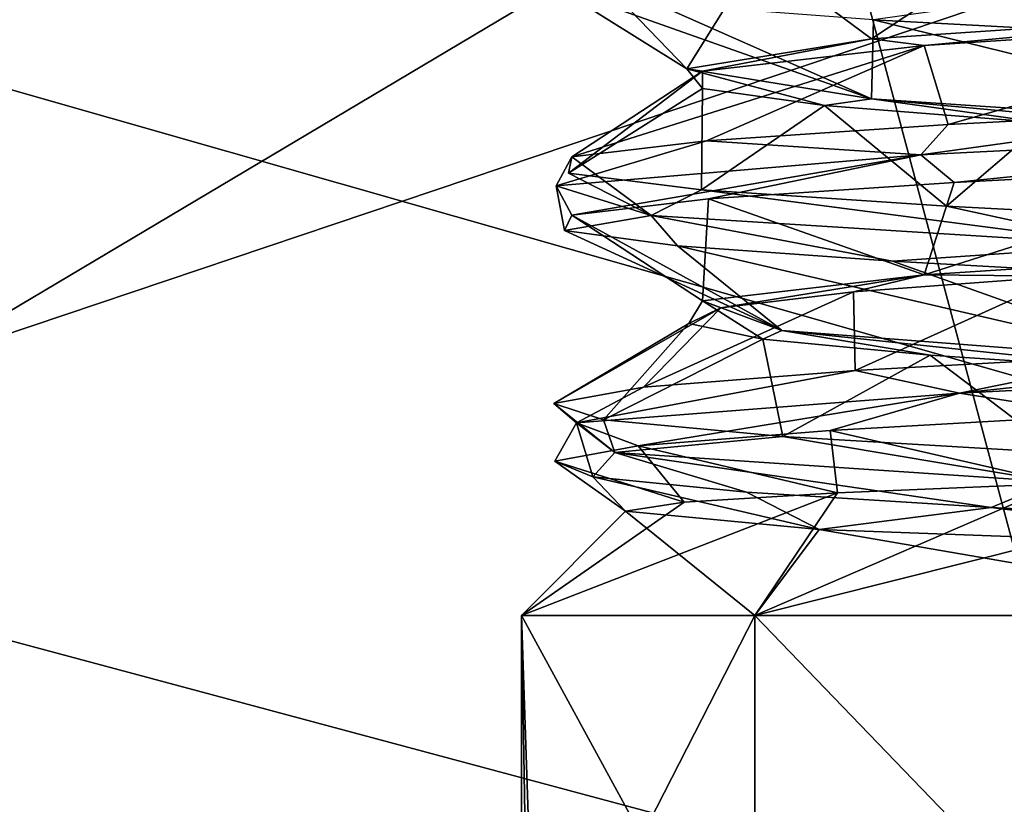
# Model space of a CAD drawing. Header units: millimetres. Extents: x -114 to 114, y -48 to 36.
# Tile 181 of 256: x 19.18 to 22.46, y -10.63 to -8.02. Entities that reach past the tile are written whole.
import ezdxf

# ---------------------------------------------------------------- set-up
doc = ezdxf.new("R2010")
doc.units = ezdxf.units.MM
doc.header["$LTSCALE"] = 65.185185
for name, color, linetype in [('2', 7, 'CONTINUOUS'), ('2786', 7, 'CONTINUOUS'), ('3463', 7, 'CONTINUOUS'), ('3464', 7, 'CONTINUOUS'), ('3652', 7, 'CONTINUOUS'), ('3655', 7, 'CONTINUOUS'), ('3664', 7, 'CONTINUOUS'), ('3665', 7, 'CONTINUOUS'), ('3827', 7, 'CONTINUOUS'), ('3828', 7, 'CONTINUOUS'), ('3829', 7, 'CONTINUOUS'), ('3831', 7, 'CONTINUOUS'), ('3832', 7, 'CONTINUOUS'), ('3988', 7, 'CONTINUOUS'), ('3989', 7, 'CONTINUOUS'), ('4059', 7, 'CONTINUOUS')]:
    doc.layers.add(name, color=color, linetype=linetype)

msp = doc.modelspace()

# ---------------------------------------------------------------- linework, layer by layer
at = {"layer": '2', "linetype": 'CONTINUOUS'}
for points in [[(-11.6345, -6.8483, 92.5), (113, -35, 92.5), (-9.8, 0, 92.5), (-11.6345, -6.8483, 92.5)], [(-9.8, 0, 92.5), (113, -35, 92.5), (21.2746, -6.8475, 92.5), (-9.8, 0, 92.5)], [(-16.6491, -11.8641, 92.5), (113, -35, 92.5), (-11.6345, -6.8483, 92.5), (-16.6491, -11.8641, 92.5)], [(21.2746, -6.8475, 92.5), (113, -35, 92.5), (25.7254, -6.8475, 92.5), (21.2746, -6.8475, 92.5)], [(-70.5, -8.7998, 92.5), (113, -35, 92.5), (-67.7807, -8.3691, 92.5), (-70.5, -8.7998, 92.5)], [(113, -35, 92.5), (-23.5, -13.7, 92.5), (-67.7807, -8.3691, 92.5), (113, -35, 92.5)], [(-113, -35, 92.5), (113, -35, 92.5), (-70.5, -8.7998, 92.5), (-113, -35, 92.5)]]:
    msp.add_3dface(points, dxfattribs=at)
at = {"layer": '2786', "linetype": 'CONTINUOUS'}
for points in [[(-50.5, -32.5, 90), (63.3, 0, 90), (64.6742, -4.2309, 90), (-50.5, -32.5, 90)], [(63.3, 0, 90), (-50.5, -32.5, 90), (25.7254, -6.8475, 90), (63.3, 0, 90)], [(-50.5, -32.5, 90), (64.6742, -4.2309, 90), (68.2746, -6.8475, 90), (-50.5, -32.5, 90)], [(-50.5, -32.5, 90), (17.6742, -4.2309, 90), (21.2746, -6.8475, 90), (-50.5, -32.5, 90)], [(110.5, -32.5, 90), (-50.5, -32.5, 90), (72.7254, -6.8475, 90), (110.5, -32.5, 90)], [(-50.5, -32.5, 90), (68.2746, -6.8475, 90), (72.7254, -6.8475, 90), (-50.5, -32.5, 90)], [(-50.5, -32.5, 90), (21.2746, -6.8475, 90), (25.7254, -6.8475, 90), (-50.5, -32.5, 90)]]:
    msp.add_3dface(points, dxfattribs=at)
at = {"layer": '3463', "linetype": 'CONTINUOUS'}
for points in [[(23.5, -13.55, 110), (23.5, 13.55, 110), (16.7294, 11.7372, 110), (23.5, -13.55, 110)], [(16.7294, -11.7372, 110), (23.5, -13.55, 110), (16.7294, 11.7372, 110), (16.7294, -11.7372, 110)]]:
    msp.add_3dface(points, dxfattribs=at)
at = {"layer": '3464', "linetype": 'CONTINUOUS'}
msp.add_3dface([(23.5, -11.25, 93), (16.5249, -12.081, 93), (17.8751, -9.7428, 93), (23.5, -11.25, 93)], dxfattribs=at)
at = {"layer": '3652', "linetype": 'CONTINUOUS'}
for points in [[(19.7381, -5.1776, 93.5), (17.8751, -9.7428, 93.5), (17.4132, -1.9776, 93.5), (19.7381, -5.1776, 93.5)], [(23.5, -6.4, 93.5), (17.8751, -9.7428, 93.5), (19.7381, -5.1776, 93.5), (23.5, -6.4, 93.5)], [(23.5, -11.25, 93.5), (17.8751, -9.7428, 93.5), (23.5, -6.4, 93.5), (23.5, -11.25, 93.5)]]:
    msp.add_3dface(points, dxfattribs=at)
at = {"layer": '3655', "linetype": 'CONTINUOUS'}
for points in [[(23.5, -11.25, 93), (17.8751, -9.7428, 93), (23.5, -11.25, 93.5), (23.5, -11.25, 93)], [(17.8751, -9.7428, 93), (17.8751, -9.7428, 93.5), (23.5, -11.25, 93.5), (17.8751, -9.7428, 93)]]:
    msp.add_3dface(points, dxfattribs=at)
at = {"layer": '3664', "linetype": 'CONTINUOUS'}
for points in [[(20.85, -10, 99), (21.6262, -10, 100.8738), (20.8976, -11.4253, 99.5), (20.85, -10, 99)], [(21.6262, -10, 97.1262), (20.85, -10, 99), (21.6262, -11.4253, 97.1262), (21.6262, -10, 97.1262)], [(20.85, -13.5, 99), (20.85, -10, 99), (20.8976, -11.4253, 99.5), (20.85, -13.5, 99)], [(20.85, -10, 99), (20.85, -13.5, 99), (20.8976, -12.843, 98.5), (20.85, -10, 99)], [(20.85, -10, 99), (20.8976, -12.843, 98.5), (20.8976, -11.4253, 98.5), (20.85, -10, 99)], [(21.6262, -11.4253, 97.1262), (20.85, -10, 99), (20.8976, -11.4253, 98.5), (21.6262, -11.4253, 97.1262)], [(20.8976, -11.4253, 99.5), (21.6262, -10, 100.8738), (21.6262, -11.4253, 100.8738), (20.8976, -11.4253, 99.5)], [(23.5, -10, 96.35), (21.6262, -10, 97.1262), (23, -11.4253, 96.3976), (23.5, -10, 96.35)], [(21.6262, -10, 100.8738), (23.5, -10, 101.65), (21.6262, -11.4253, 100.8738), (21.6262, -10, 100.8738)], [(21.6262, -11.4253, 100.8738), (23.5, -10, 101.65), (23, -11.4253, 101.6024), (21.6262, -11.4253, 100.8738)], [(23, -11.4253, 96.3976), (21.6262, -10, 97.1262), (21.6262, -11.4253, 97.1262), (23, -11.4253, 96.3976)]]:
    msp.add_3dface(points, dxfattribs=at)
at = {"layer": '3665', "linetype": 'CONTINUOUS'}
for points in [[(23.5, -9.5304, 101.1804), (23.5, -10, 101.65), (21.6262, -10, 100.8738), (23.5, -9.5304, 101.1804)], [(23.5, -9.5304, 101.1804), (21.6262, -10, 100.8738), (22.6443, -9.5613, 101.039), (23.5, -9.5304, 101.1804)], [(22.6443, -9.5613, 101.039), (21.6262, -10, 100.8738), (21.9021, -9.5921, 100.5728), (22.6443, -9.5613, 101.039)], [(21.6262, -10, 100.8738), (20.85, -10, 99), (21.9021, -9.5921, 100.5728), (21.6262, -10, 100.8738)], [(21.9021, -9.5921, 100.5728), (20.85, -10, 99), (21.3918, -9.6228, 99.8491), (21.9021, -9.5921, 100.5728)], [(21.3918, -9.6228, 99.8491), (20.85, -10, 99), (21.1967, -9.6534, 98.9761), (21.3918, -9.6228, 99.8491)], [(20.85, -10, 99), (21.6262, -10, 97.1262), (21.1967, -9.6534, 98.9761), (20.85, -10, 99)], [(21.1967, -9.6534, 98.9761), (21.6262, -10, 97.1262), (21.841, -9.7143, 97.3155), (21.1967, -9.6534, 98.9761)], [(21.6262, -10, 97.1262), (23.5, -10, 96.35), (21.841, -9.7143, 97.3155), (21.6262, -10, 97.1262)], [(23.5, -10, 96.35), (23.5, -9.7747, 96.5753), (21.841, -9.7143, 97.3155), (23.5, -10, 96.35)]]:
    msp.add_3dface(points, dxfattribs=at)
at = {"layer": '3827', "linetype": 'CONTINUOUS'}
for points in [[(20.9652, -8.5714, 99.5786), (21.2819, -8.6699, 97.6435), (21.0171, -8.4744, 99.5667), (20.9652, -8.5714, 99.5786)], [(21.0171, -8.4744, 99.5667), (21.2819, -8.6699, 97.6435), (21.0067, -8.5291, 98.4809), (21.0171, -8.4744, 99.5667)], [(21.0067, -8.5291, 98.4809), (21.2819, -8.6699, 97.6435), (21.4495, -8.5839, 97.4895), (21.0067, -8.5291, 98.4809)], [(21.2819, -8.6699, 97.6435), (20.9652, -8.5714, 99.5786), (20.9933, -8.7196, 98.5501), (21.2819, -8.6699, 97.6435)], [(20.9933, -8.7196, 98.5501), (20.9652, -8.5714, 99.5786), (21.0171, -8.6684, 99.5667), (20.9933, -8.7196, 98.5501)], [(21.2819, -8.6699, 97.6435), (22.8602, -8.7683, 96.4799), (21.4495, -8.5839, 97.4895), (21.2819, -8.6699, 97.6435)], [(21.4495, -8.5839, 97.4895), (22.8602, -8.7683, 96.4799), (22.2651, -8.6386, 96.7726), (21.4495, -8.5839, 97.4895)], [(22.2651, -8.6386, 96.7726), (22.8602, -8.7683, 96.4799), (23.3052, -8.6933, 96.4607), (22.2651, -8.6386, 96.7726)], [(21.3691, -8.7708, 97.6052), (21.2819, -8.6699, 97.6435), (20.9933, -8.7196, 98.5501), (21.3691, -8.7708, 97.6052)], [(22.8602, -8.7683, 96.4799), (21.2819, -8.6699, 97.6435), (22.0847, -8.822, 96.8827), (22.8602, -8.7683, 96.4799)], [(22.0847, -8.822, 96.8827), (21.2819, -8.6699, 97.6435), (21.3691, -8.7708, 97.6052), (22.0847, -8.822, 96.8827)], [(23.0259, -8.8731, 96.4977), (22.8602, -8.7683, 96.4799), (22.0847, -8.822, 96.8827), (23.0259, -8.8731, 96.4977)], [(24.2611, -9.1622, 101.4861), (22.3082, -9.2606, 101.3107), (24.0323, -9.0762, 101.4905), (24.2611, -9.1622, 101.4861)], [(24.0323, -9.0762, 101.4905), (22.3082, -9.2606, 101.3107), (22.9464, -9.1309, 101.4859), (24.0323, -9.0762, 101.4905)], [(22.9464, -9.1309, 101.4859), (22.3082, -9.2606, 101.3107), (21.9612, -9.1856, 101.0294), (22.9464, -9.1309, 101.4859)], [(22.3082, -9.2606, 101.3107), (24.2611, -9.1622, 101.4861), (22.7742, -9.3338, 101.4412), (22.3082, -9.2606, 101.3107)], [(22.3082, -9.2606, 101.3107), (21.0331, -9.3591, 99.8211), (21.9612, -9.1856, 101.0294), (22.3082, -9.2606, 101.3107)], [(21.9612, -9.1856, 101.0294), (21.0331, -9.3591, 99.8211), (21.2557, -9.2403, 100.2039), (21.9612, -9.1856, 101.0294)], [(21.2557, -9.2403, 100.2039), (21.0331, -9.3591, 99.8211), (20.9582, -9.295, 99.1596), (21.2557, -9.2403, 100.2039)], [(21.0331, -9.3591, 99.8211), (22.3082, -9.2606, 101.3107), (21.2385, -9.4362, 100.1712), (21.0331, -9.3591, 99.8211)], [(21.2385, -9.4362, 100.1712), (22.3082, -9.2606, 101.3107), (21.877, -9.385, 100.9626), (21.2385, -9.4362, 100.1712)], [(21.877, -9.385, 100.9626), (22.3082, -9.2606, 101.3107), (22.7742, -9.3338, 101.4412), (21.877, -9.385, 100.9626)], [(21.0331, -9.3591, 99.8211), (21.1611, -9.4575, 97.8645), (20.9582, -9.295, 99.1596), (21.0331, -9.3591, 99.8211)], [(20.9582, -9.295, 99.1596), (21.1611, -9.4575, 97.8645), (21.1228, -9.3497, 98.0863), (20.9582, -9.295, 99.1596)], [(21.0875, -9.5385, 98.1841), (21.0331, -9.3591, 99.8211), (20.9605, -9.4873, 99.193), (21.0875, -9.5385, 98.1841)], [(20.9605, -9.4873, 99.193), (21.0331, -9.3591, 99.8211), (21.2385, -9.4362, 100.1712), (20.9605, -9.4873, 99.193)], [(21.1611, -9.4575, 97.8645), (21.0331, -9.3591, 99.8211), (21.0875, -9.5385, 98.1841), (21.1611, -9.4575, 97.8645)], [(21.1228, -9.3497, 98.0863), (21.1611, -9.4575, 97.8645), (21.7194, -9.4044, 97.1791), (21.1228, -9.3497, 98.0863)], [(21.1611, -9.4575, 97.8645), (22.6193, -9.556, 96.5537), (21.7194, -9.4044, 97.1791), (21.1611, -9.4575, 97.8645)], [(21.7194, -9.4044, 97.1791), (22.6193, -9.556, 96.5537), (22.6398, -9.4591, 96.6029), (21.7194, -9.4044, 97.1791)], [(21.599, -9.5897, 97.3052), (21.1611, -9.4575, 97.8645), (21.0875, -9.5385, 98.1841), (21.599, -9.5897, 97.3052)], [(22.6193, -9.556, 96.5537), (21.1611, -9.4575, 97.8645), (22.4136, -9.6409, 96.6965), (22.6193, -9.556, 96.5537)], [(22.4136, -9.6409, 96.6965), (21.1611, -9.4575, 97.8645), (21.599, -9.5897, 97.3052), (22.4136, -9.6409, 96.6965)], [(23.4014, -9.6921, 96.4551), (22.6193, -9.556, 96.5537), (22.4136, -9.6409, 96.6965), (23.4014, -9.6921, 96.4551)]]:
    msp.add_3dface(points, dxfattribs=at)
at = {"layer": '3828', "linetype": 'CONTINUOUS'}
for points in [[(20.9933, -8.7196, 98.5501), (21.0171, -8.6684, 99.5667), (21.7166, -9.0524, 97.8912), (20.9933, -8.7196, 98.5501)], [(21.7166, -9.0524, 97.8912), (21.0171, -8.6684, 99.5667), (21.4527, -8.9531, 99.4673), (21.7166, -9.0524, 97.8912)], [(21.3691, -8.7708, 97.6052), (20.9933, -8.7196, 98.5501), (21.7166, -9.0524, 97.8912), (21.3691, -8.7708, 97.6052)], [(22.0847, -8.822, 96.8827), (21.3691, -8.7708, 97.6052), (23.013, -9.1518, 96.9572), (22.0847, -8.822, 96.8827)], [(23.013, -9.1518, 96.9572), (21.3691, -8.7708, 97.6052), (21.7166, -9.0524, 97.8912), (23.013, -9.1518, 96.9572)], [(23.0259, -8.8731, 96.4977), (22.0847, -8.822, 96.8827), (23.013, -9.1518, 96.9572), (23.0259, -8.8731, 96.4977)], [(22.6443, -9.5613, 101.039), (21.877, -9.385, 100.9626), (22.7742, -9.3338, 101.4412), (22.6443, -9.5613, 101.039)], [(21.9021, -9.5921, 100.5728), (21.2385, -9.4362, 100.1712), (21.877, -9.385, 100.9626), (21.9021, -9.5921, 100.5728)], [(22.6443, -9.5613, 101.039), (21.9021, -9.5921, 100.5728), (21.877, -9.385, 100.9626), (22.6443, -9.5613, 101.039)], [(21.3918, -9.6228, 99.8491), (20.9605, -9.4873, 99.193), (21.2385, -9.4362, 100.1712), (21.3918, -9.6228, 99.8491)], [(21.9021, -9.5921, 100.5728), (21.3918, -9.6228, 99.8491), (21.2385, -9.4362, 100.1712), (21.9021, -9.5921, 100.5728)], [(21.3918, -9.6228, 99.8491), (21.1967, -9.6534, 98.9761), (20.9605, -9.4873, 99.193), (21.3918, -9.6228, 99.8491)], [(21.1967, -9.6534, 98.9761), (21.0875, -9.5385, 98.1841), (20.9605, -9.4873, 99.193), (21.1967, -9.6534, 98.9761)], [(21.1967, -9.6534, 98.9761), (21.841, -9.7143, 97.3155), (21.0875, -9.5385, 98.1841), (21.1967, -9.6534, 98.9761)], [(21.841, -9.7143, 97.3155), (21.599, -9.5897, 97.3052), (21.0875, -9.5385, 98.1841), (21.841, -9.7143, 97.3155)], [(21.841, -9.7143, 97.3155), (22.4136, -9.6409, 96.6965), (21.599, -9.5897, 97.3052), (21.841, -9.7143, 97.3155)], [(21.841, -9.7143, 97.3155), (23.5, -9.7747, 96.5753), (22.4136, -9.6409, 96.6965), (21.841, -9.7143, 97.3155)], [(23.5, -9.7747, 96.5753), (23.4014, -9.6921, 96.4551), (22.4136, -9.6409, 96.6965), (23.5, -9.7747, 96.5753)]]:
    msp.add_3dface(points, dxfattribs=at)
at = {"layer": '3829', "linetype": 'CONTINUOUS'}
for points in [[(21.0171, -8.4744, 99.5667), (21.0067, -8.5291, 98.4809), (21.4527, -8.1898, 99.4673), (21.0171, -8.4744, 99.5667)], [(21.4527, -8.1898, 99.4673), (21.0067, -8.5291, 98.4809), (21.4526, -8.2469, 98.5328), (21.4527, -8.1898, 99.4673)], [(21.0067, -8.5291, 98.4809), (21.4495, -8.5839, 97.4895), (21.4526, -8.2469, 98.5328), (21.0067, -8.5291, 98.4809)], [(21.4526, -8.2469, 98.5328), (21.4495, -8.5839, 97.4895), (21.8581, -8.3041, 97.6907), (21.4526, -8.2469, 98.5328)], [(21.4495, -8.5839, 97.4895), (22.2651, -8.6386, 96.7726), (21.8581, -8.3041, 97.6907), (21.4495, -8.5839, 97.4895)], [(21.8581, -8.3041, 97.6907), (22.2651, -8.6386, 96.7726), (22.5889, -8.3612, 97.108), (21.8581, -8.3041, 97.6907)], [(22.2651, -8.6386, 96.7726), (23.3052, -8.6933, 96.4607), (22.5889, -8.3612, 97.108), (22.2651, -8.6386, 96.7726)], [(22.6563, -8.871, 100.9231), (21.9612, -9.1856, 101.0294), (21.9548, -8.9236, 100.4221), (22.6563, -8.871, 100.9231)], [(22.9464, -9.1309, 101.4859), (21.9612, -9.1856, 101.0294), (22.6563, -8.871, 100.9231), (22.9464, -9.1309, 101.4859)], [(21.9612, -9.1856, 101.0294), (21.2557, -9.2403, 100.2039), (21.9548, -8.9236, 100.4221), (21.9612, -9.1856, 101.0294)], [(21.9548, -8.9236, 100.4221), (21.2557, -9.2403, 100.2039), (21.5137, -8.9763, 99.6817), (21.9548, -8.9236, 100.4221)], [(21.2557, -9.2403, 100.2039), (20.9582, -9.295, 99.1596), (21.5137, -8.9763, 99.6817), (21.2557, -9.2403, 100.2039)], [(21.5137, -8.9763, 99.6817), (20.9582, -9.295, 99.1596), (21.4072, -9.0289, 98.8264), (21.5137, -8.9763, 99.6817)], [(20.9582, -9.295, 99.1596), (21.1228, -9.3497, 98.0863), (21.4072, -9.0289, 98.8264), (20.9582, -9.295, 99.1596)], [(21.4072, -9.0289, 98.8264), (21.1228, -9.3497, 98.0863), (21.6532, -9.0815, 98.0003), (21.4072, -9.0289, 98.8264)], [(21.1228, -9.3497, 98.0863), (21.7194, -9.4044, 97.1791), (21.6532, -9.0815, 98.0003), (21.1228, -9.3497, 98.0863)], [(21.6532, -9.0815, 98.0003), (21.7194, -9.4044, 97.1791), (22.2105, -9.1342, 97.3426), (21.6532, -9.0815, 98.0003)], [(21.7194, -9.4044, 97.1791), (22.6398, -9.4591, 96.6029), (22.2105, -9.1342, 97.3426), (21.7194, -9.4044, 97.1791)], [(22.2105, -9.1342, 97.3426), (22.6398, -9.4591, 96.6029), (22.985, -9.1868, 96.9641), (22.2105, -9.1342, 97.3426)]]:
    msp.add_3dface(points, dxfattribs=at)
at = {"layer": '3831', "linetype": 'CONTINUOUS'}
for points in [[(22.5211, -7.7472, 101.3511), (22.0151, -8.0816, 100.485), (21.6377, -7.8014, 100.7372), (22.5211, -7.7472, 101.3511)], [(23.5, -7.9816, 101.1), (22.0151, -8.0816, 100.485), (22.5211, -7.7472, 101.3511), (23.5, -7.9816, 101.1)], [(21.6377, -7.8014, 100.7372), (21.4, -8.1816, 99), (21.0866, -7.8556, 99.8134), (21.6377, -7.8014, 100.7372)], [(22.0151, -8.0816, 100.485), (21.4, -8.1816, 99), (21.6377, -7.8014, 100.7372), (22.0151, -8.0816, 100.485)], [(21.0866, -7.8556, 99.8134), (21.4, -8.1816, 99), (20.9661, -7.9098, 98.7444), (21.0866, -7.8556, 99.8134)], [(21.4, -8.1816, 99), (22.0151, -8.2816, 97.5151), (20.9661, -7.9098, 98.7444), (21.4, -8.1816, 99)], [(20.9661, -7.9098, 98.7444), (22.0151, -8.2816, 97.5151), (21.2976, -7.964, 97.7211), (20.9661, -7.9098, 98.7444)], [(21.2976, -7.964, 97.7211), (22.0151, -8.2816, 97.5151), (22.0221, -8.0182, 96.9259), (21.2976, -7.964, 97.7211)], [(22.0151, -8.2816, 97.5151), (23.5, -8.3816, 96.9), (22.0221, -8.0182, 96.9259), (22.0151, -8.2816, 97.5151)], [(22.0221, -8.0182, 96.9259), (23.5, -8.3816, 96.9), (23.0102, -8.0724, 96.5007), (22.0221, -8.0182, 96.9259)], [(23.5, -8.7816, 101.1), (22.1907, -8.8673, 100.6419), (23.3228, -8.5059, 101.5406), (23.5, -8.7816, 101.1)], [(23.3228, -8.5059, 101.5406), (22.1907, -8.8673, 100.6419), (22.2897, -8.56, 101.2408), (23.3228, -8.5059, 101.5406)], [(22.2897, -8.56, 101.2408), (22.1907, -8.8673, 100.6419), (21.4725, -8.6142, 100.5413), (22.2897, -8.56, 101.2408)], [(21.4527, -8.9531, 99.4673), (21.0171, -8.6684, 99.5667), (21.4725, -8.6142, 100.5413), (21.4527, -8.9531, 99.4673)], [(22.1907, -8.8673, 100.6419), (21.4527, -8.9531, 99.4673), (21.4725, -8.6142, 100.5413), (22.1907, -8.8673, 100.6419)]]:
    msp.add_3dface(points, dxfattribs=at)
at = {"layer": '3832', "linetype": 'CONTINUOUS'}
for points in [[(23.5, -8.0184, 101.1), (22.2703, -8.3672, 101.2303), (22.1907, -8.1041, 100.6419), (23.5, -8.0184, 101.1)], [(23.2898, -8.3135, 101.5381), (22.2703, -8.3672, 101.2303), (23.5, -8.0184, 101.1), (23.2898, -8.3135, 101.5381)], [(21.0171, -8.4744, 99.5667), (21.4527, -8.1898, 99.4673), (22.1907, -8.1041, 100.6419), (21.0171, -8.4744, 99.5667)], [(21.4659, -8.4208, 100.5325), (21.0171, -8.4744, 99.5667), (22.1907, -8.1041, 100.6419), (21.4659, -8.4208, 100.5325)], [(22.2703, -8.3672, 101.2303), (21.4659, -8.4208, 100.5325), (22.1907, -8.1041, 100.6419), (22.2703, -8.3672, 101.2303)]]:
    msp.add_3dface(points, dxfattribs=at)
at = {"layer": '3988', "linetype": 'CONTINUOUS'}
for points in [[(22.0151, -8.0816, 100.485), (23.5, -7.9816, 101.1), (22.1907, -8.1041, 100.6419), (22.0151, -8.0816, 100.485)], [(23.5, -7.9816, 101.1), (23.5, -8.0184, 101.1), (22.1907, -8.1041, 100.6419), (23.5, -7.9816, 101.1)], [(21.4527, -8.1898, 99.4673), (21.4, -8.1816, 99), (22.0151, -8.0816, 100.485), (21.4527, -8.1898, 99.4673)], [(21.4527, -8.1898, 99.4673), (22.0151, -8.0816, 100.485), (22.1907, -8.1041, 100.6419), (21.4527, -8.1898, 99.4673)], [(21.4527, -8.1898, 99.4673), (21.4526, -8.2469, 98.5328), (21.4, -8.1816, 99), (21.4527, -8.1898, 99.4673)], [(21.4526, -8.2469, 98.5328), (21.8581, -8.3041, 97.6907), (21.4, -8.1816, 99), (21.4526, -8.2469, 98.5328)], [(21.8581, -8.3041, 97.6907), (22.0151, -8.2816, 97.5151), (21.4, -8.1816, 99), (21.8581, -8.3041, 97.6907)], [(21.8581, -8.3041, 97.6907), (22.5889, -8.3612, 97.108), (22.0151, -8.2816, 97.5151), (21.8581, -8.3041, 97.6907)], [(22.5889, -8.3612, 97.108), (23.5, -8.4184, 96.9), (22.0151, -8.2816, 97.5151), (22.5889, -8.3612, 97.108)], [(23.5, -8.4184, 96.9), (23.5, -8.3816, 96.9), (22.0151, -8.2816, 97.5151), (23.5, -8.4184, 96.9)]]:
    msp.add_3dface(points, dxfattribs=at)
at = {"layer": '3989', "linetype": 'CONTINUOUS'}
for points in [[(22.6563, -8.871, 100.9231), (22.1907, -8.8673, 100.6419), (23.5, -8.7816, 101.1), (22.6563, -8.871, 100.9231)], [(21.5137, -8.9763, 99.6817), (21.4527, -8.9531, 99.4673), (22.1907, -8.8673, 100.6419), (21.5137, -8.9763, 99.6817)], [(21.9548, -8.9236, 100.4221), (21.5137, -8.9763, 99.6817), (22.1907, -8.8673, 100.6419), (21.9548, -8.9236, 100.4221)], [(22.6563, -8.871, 100.9231), (21.9548, -8.9236, 100.4221), (22.1907, -8.8673, 100.6419), (22.6563, -8.871, 100.9231)], [(21.4527, -8.9531, 99.4673), (21.5137, -8.9763, 99.6817), (21.4072, -9.0289, 98.8264), (21.4527, -8.9531, 99.4673)], [(21.4527, -8.9531, 99.4673), (21.4072, -9.0289, 98.8264), (21.6532, -9.0815, 98.0003), (21.4527, -8.9531, 99.4673)], [(21.7166, -9.0524, 97.8912), (21.4527, -8.9531, 99.4673), (21.6532, -9.0815, 98.0003), (21.7166, -9.0524, 97.8912)], [(21.7166, -9.0524, 97.8912), (21.6532, -9.0815, 98.0003), (22.2105, -9.1342, 97.3426), (21.7166, -9.0524, 97.8912)], [(23.013, -9.1518, 96.9572), (21.7166, -9.0524, 97.8912), (22.985, -9.1868, 96.9641), (23.013, -9.1518, 96.9572)], [(21.7166, -9.0524, 97.8912), (22.2105, -9.1342, 97.3426), (22.985, -9.1868, 96.9641), (21.7166, -9.0524, 97.8912)]]:
    msp.add_3dface(points, dxfattribs=at)
at = {"layer": '4059', "linetype": 'CONTINUOUS'}
for points in [[(22.0221, -8.0182, 96.9259), (23.0102, -8.0724, 96.5007), (22.5007, -7.9498, 96.5997), (22.0221, -8.0182, 96.9259)], [(22.2703, -8.3672, 101.2303), (23.2898, -8.3135, 101.5381), (22.1797, -8.4678, 101.2398), (22.2703, -8.3672, 101.2303)], [(22.1797, -8.4678, 101.2398), (23.2898, -8.3135, 101.5381), (24.2213, -8.3642, 101.498), (22.1797, -8.4678, 101.2398)], [(21.4659, -8.4208, 100.5325), (22.2703, -8.3672, 101.2303), (22.1797, -8.4678, 101.2398), (21.4659, -8.4208, 100.5325)], [(22.2897, -8.56, 101.2408), (22.1797, -8.4678, 101.2398), (24.2213, -8.3642, 101.498), (22.2897, -8.56, 101.2408)], [(23.3228, -8.5059, 101.5406), (22.2897, -8.56, 101.2408), (24.2213, -8.3642, 101.498), (23.3228, -8.5059, 101.5406)], [(20.9652, -8.5714, 99.5786), (21.0171, -8.4744, 99.5667), (21.4659, -8.4208, 100.5325), (20.9652, -8.5714, 99.5786)], [(20.9652, -8.5714, 99.5786), (21.4659, -8.4208, 100.5325), (22.1797, -8.4678, 101.2398), (20.9652, -8.5714, 99.5786)], [(21.0171, -8.6684, 99.5667), (20.9652, -8.5714, 99.5786), (22.1797, -8.4678, 101.2398), (21.0171, -8.6684, 99.5667)], [(21.4725, -8.6142, 100.5413), (21.0171, -8.6684, 99.5667), (22.1797, -8.4678, 101.2398), (21.4725, -8.6142, 100.5413)], [(22.2897, -8.56, 101.2408), (21.4725, -8.6142, 100.5413), (22.1797, -8.4678, 101.2398), (22.2897, -8.56, 101.2408)]]:
    msp.add_3dface(points, dxfattribs=at)

doc.saveas('drawing.dxf')
